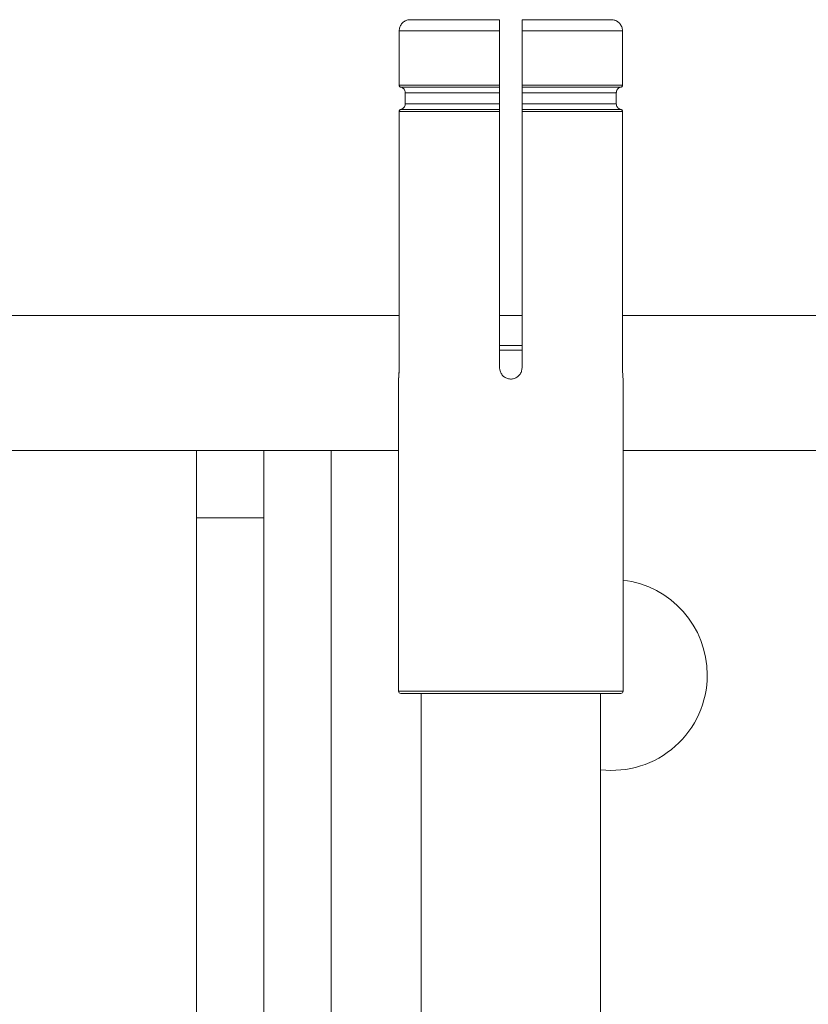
# Model space of a CAD drawing. Header units: millimetres. Extents: x -374 to 373, y -1423 to -22.
# Tile 34 of 39: x 283 to 318, y -131 to -88. Entities that reach past the tile are written whole.
import ezdxf

# ---------------------------------------------------------------- set-up
doc = ezdxf.new("R2010")
doc.units = ezdxf.units.MM

msp = doc.modelspace()

# ---------------------------------------------------------------- linework, layer by layer
at = {"color": 7, "linetype": 'Continuous', "lineweight": 15}
for p, q in [((300.593, -87.646), (304.566, -87.646)), ((305.566, -87.646), (309.538, -87.646)), ((300.091, -88.146), (300.091, -90.554)), ((304.566, -90.554), (304.566, -88.146)), ((305.566, -88.146), (305.566, -90.554)), ((310.041, -90.554), (310.041, -88.146)), ((304.566, -90.651), (300.17, -90.651)), ((309.962, -90.651), (305.566, -90.651)), ((300.367, -91.396), (300.367, -90.896)), ((304.566, -90.896), (304.566, -91.396)), ((305.566, -91.396), (305.566, -90.896)), ((309.764, -90.896), (309.764, -91.396)), ((300.091, -91.738), (300.091, -103.146)), ((300.17, -91.64), (304.566, -91.64)), ((304.566, -103.146), (304.566, -91.738)), ((305.566, -91.64), (309.962, -91.64)), ((305.566, -91.738), (305.566, -103.146)), ((310.041, -103.146), (310.041, -91.738)), ((253.066, -100.821), (300.091, -100.821)), ((304.566, -100.821), (305.566, -100.821)), ((310.041, -100.821), (368.066, -100.821)), ((304.566, -102.146), (305.566, -102.146)), ((300.066, -103.639), (300.066, -117.546)), ((310.066, -117.546), (310.066, -103.645)), ((253.066, -106.821), (300.066, -106.821)), ((291.066, -109.821), (291.066, -106.821)), ((294.066, -106.821), (294.066, -109.821)), ((310.066, -106.821), (368.066, -106.821)), ((294.066, -109.821), (291.066, -109.821)), ((291.066, -109.821), (291.066, -530.589)), ((294.066, -109.821), (294.066, -530.589)), ((309.966, -117.646), (300.166, -117.646)), ((301.066, -117.646), (301.066, -603.646)), ((309.066, -603.646), (309.066, -117.646))]:
    msp.add_line(p, q, dxfattribs=at)
at = {"color": 7, "linetype": 'Continuous', "lineweight": 0}
for p, q in [((304.566, -88.146), (300.091, -88.146)), ((310.041, -88.146), (305.566, -88.146)), ((300.091, -90.554), (304.566, -90.554)), ((305.566, -90.554), (310.041, -90.554)), ((300.367, -90.896), (304.566, -90.896)), ((305.566, -90.896), (309.764, -90.896)), ((300.367, -91.396), (304.566, -91.396)), ((305.566, -91.396), (309.764, -91.396)), ((304.566, -91.738), (300.091, -91.738)), ((310.041, -91.738), (305.566, -91.738)), ((305.566, -102.368), (304.566, -102.368)), ((297.066, -106.821), (297.066, -530.589)), ((300.066, -117.546), (310.066, -117.546))]:
    msp.add_line(p, q, dxfattribs=at)
at = {"color": 7, "linetype": 'Continuous', "lineweight": 15}
for centre, radius, start, end in [((309.566, -116.821), 4.25, 0, 83.2437), ((309.566, -116.821), 4.25, 263.2437, 0), ((300.166, -117.546), 0.1, 180, 270), ((309.966, -117.546), 0.1, 270, 0)]:
    msp.add_arc(centre, radius, start, end, dxfattribs=at)
for points, knots in [([(300.091, -88.146), (300.096, -88.09), (300.107, -87.978), (300.193, -87.828), (300.32, -87.715), (300.461, -87.655), (300.555, -87.648), (300.593, -87.646)], [0, 0, 0, 0, 0.213259, 0.426502, 0.640196, 0.854925, 1, 1, 1, 1]), ([(304.566, -87.646), (304.566, -87.651), (304.566, -87.662), (304.566, -87.749), (304.566, -87.877), (304.566, -88.018), (304.566, -88.11), (304.566, -88.146)], [0, 0, 0, 0, 0.2162633, 0.4325271, 0.6481044, 0.8625105, 1, 1, 1, 1]), ([(305.566, -88.146), (305.566, -88.09), (305.566, -87.978), (305.566, -87.828), (305.566, -87.715), (305.566, -87.655), (305.566, -87.648), (305.566, -87.646)], [0, 0, 0, 0, 0.21326, 0.426509, 0.640192, 0.854936, 1, 1, 1, 1]), ([(309.538, -87.646), (309.594, -87.651), (309.708, -87.662), (309.859, -87.749), (309.973, -87.877), (310.032, -88.018), (310.038, -88.11), (310.041, -88.146)], [0, 0, 0, 0, 0.2162495, 0.4325259, 0.6480987, 0.8625104, 1, 1, 1, 1]), ([(300.17, -90.651), (300.159, -90.648), (300.137, -90.641), (300.112, -90.618), (300.094, -90.588), (300.092, -90.565), (300.091, -90.554)], [0, 0, 0, 0, 0.250146, 0.500327, 0.749665, 1, 1, 1, 1]), ([(300.367, -90.896), (300.366, -90.88), (300.364, -90.837), (300.338, -90.768), (300.29, -90.711), (300.233, -90.671), (300.193, -90.659), (300.17, -90.651)], [0, 0, 0, 0, 0.137933, 0.384685, 0.631933, 0.785923, 1, 1, 1, 1]), ([(304.566, -90.554), (304.566, -90.565), (304.566, -90.587), (304.566, -90.617), (304.566, -90.641), (304.566, -90.648), (304.566, -90.651)], [0, 0, 0, 0, 0.247502, 0.495007, 0.743194, 1, 1, 1, 1]), ([(304.566, -90.651), (304.566, -90.653), (304.566, -90.659), (304.566, -90.679), (304.566, -90.726), (304.566, -90.799), (304.566, -90.859), (304.566, -90.891), (304.566, -90.896)], [0, 0, 0, 0, 0.0558681, 0.2146057, 0.4636113, 0.7126166, 0.9606869, 1, 1, 1, 1]), ([(305.566, -90.651), (305.566, -90.648), (305.566, -90.641), (305.566, -90.618), (305.566, -90.588), (305.566, -90.565), (305.566, -90.554)], [0, 0, 0, 0, 0.250142, 0.500294, 0.749641, 1, 1, 1, 1]), ([(305.566, -90.896), (305.566, -90.88), (305.566, -90.837), (305.566, -90.768), (305.566, -90.711), (305.566, -90.671), (305.566, -90.659), (305.566, -90.651)], [0, 0, 0, 0, 0.137929, 0.384697, 0.631921, 0.785891, 1, 1, 1, 1]), ([(309.962, -90.651), (309.96, -90.652), (309.932, -90.658), (309.877, -90.681), (309.821, -90.732), (309.782, -90.795), (309.766, -90.849), (309.764, -90.886), (309.764, -90.896)], [0, 0, 0, 0, 0.009896, 0.260615, 0.510909, 0.668386, 0.915444, 1, 1, 1, 1]), ([(310.041, -90.554), (310.039, -90.565), (310.037, -90.587), (310.02, -90.617), (309.995, -90.641), (309.973, -90.648), (309.962, -90.651)], [0, 0, 0, 0, 0.247518, 0.495017, 0.743074, 1, 1, 1, 1]), ([(300.17, -91.64), (300.176, -91.638), (300.199, -91.633), (300.248, -91.612), (300.307, -91.565), (300.353, -91.493), (300.367, -91.433), (300.367, -91.4), (300.367, -91.396)], [0, 0, 0, 0, 0.05587, 0.214576, 0.463577, 0.712619, 0.960686, 1, 1, 1, 1]), ([(304.566, -91.396), (304.566, -91.411), (304.566, -91.455), (304.566, -91.523), (304.566, -91.58), (304.566, -91.621), (304.566, -91.633), (304.566, -91.64)], [0, 0, 0, 0, 0.1379319, 0.3846988, 0.631922, 0.7858919, 1, 1, 1, 1]), ([(305.566, -91.64), (305.566, -91.638), (305.566, -91.633), (305.566, -91.612), (305.566, -91.565), (305.566, -91.493), (305.566, -91.433), (305.566, -91.4), (305.566, -91.396)], [0, 0, 0, 0, 0.055868, 0.214605, 0.46361, 0.712617, 0.960687, 1, 1, 1, 1]), ([(309.764, -91.396), (309.765, -91.416), (309.768, -91.454), (309.791, -91.515), (309.835, -91.576), (309.897, -91.621), (309.943, -91.634), (309.962, -91.64)], [0, 0, 0, 0, 0.179428, 0.331961, 0.580477, 0.828956, 1, 1, 1, 1]), ([(300.091, -91.738), (300.092, -91.726), (300.094, -91.704), (300.111, -91.674), (300.137, -91.651), (300.158, -91.644), (300.17, -91.64)], [0, 0, 0, 0, 0.247518, 0.495022, 0.743074, 1, 1, 1, 1]), ([(304.566, -91.64), (304.566, -91.643), (304.566, -91.65), (304.566, -91.674), (304.566, -91.704), (304.566, -91.726), (304.566, -91.738)], [0, 0, 0, 0, 0.250142, 0.500289, 0.749641, 1, 1, 1, 1]), ([(305.566, -91.738), (305.566, -91.726), (305.566, -91.704), (305.566, -91.674), (305.566, -91.651), (305.566, -91.644), (305.566, -91.64)], [0, 0, 0, 0, 0.247502, 0.495012, 0.743195, 1, 1, 1, 1]), ([(309.962, -91.64), (309.972, -91.643), (309.994, -91.65), (310.02, -91.674), (310.037, -91.704), (310.039, -91.726), (310.041, -91.738)], [0, 0, 0, 0, 0.250145, 0.500322, 0.749666, 1, 1, 1, 1]), ([(300.091, -103.146), (300.09, -103.202), (300.089, -103.314), (300.081, -103.463), (300.072, -103.577), (300.066, -103.643), (300.065, -103.652), (300.07, -103.605), (300.078, -103.506), (300.087, -103.367), (300.09, -103.238), (300.091, -103.164), (300.091, -103.146)], [0, 0, 0, 0, 0.107005, 0.213995, 0.321334, 0.428884, 0.53606, 0.642873, 0.749864, 0.857336, 0.964821, 1, 1, 1, 1]), ([(305.566, -103.146), (305.56, -103.202), (305.549, -103.314), (305.463, -103.463), (305.337, -103.577), (305.179, -103.643), (305.008, -103.652), (304.844, -103.605), (304.705, -103.506), (304.607, -103.367), (304.569, -103.238), (304.566, -103.164), (304.566, -103.146)], [0, 0, 0, 0, 0.107006, 0.213998, 0.321328, 0.428879, 0.536066, 0.642873, 0.749872, 0.857337, 0.964821, 1, 1, 1, 1]), ([(310.066, -103.645), (310.066, -103.646), (310.066, -103.655), (310.063, -103.622), (310.056, -103.545), (310.047, -103.416), (310.041, -103.276), (310.041, -103.183), (310.041, -103.146)], [0, 0, 0, 0, 0.001892, 0.215574, 0.429285, 0.643879, 0.858918, 1, 1, 1, 1])]:
    msp.add_open_spline(points, degree=3, knots=knots, dxfattribs=at)

doc.saveas('drawing.dxf')
